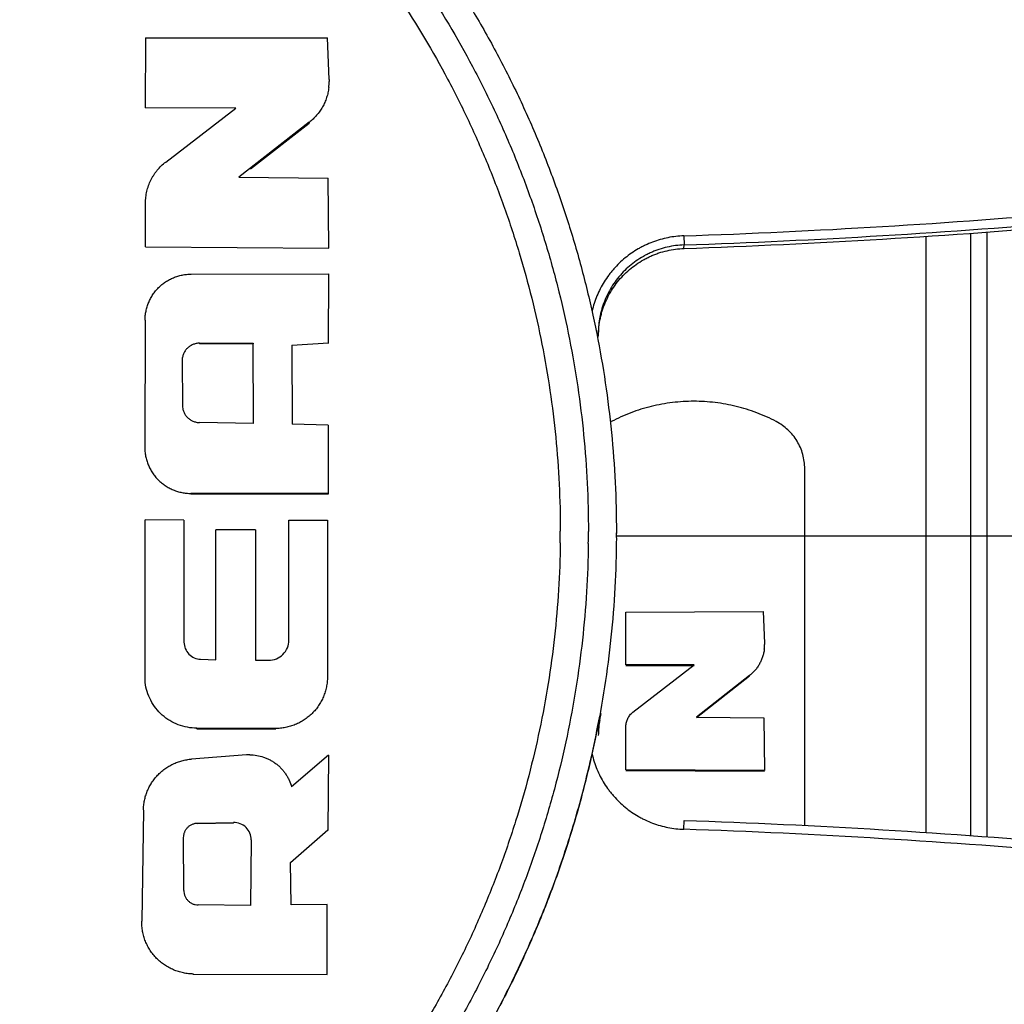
# Paper-space layout 'DRW0010_1_1' of a CAD drawing. Header units: millimetres. Extents: x 0 to 420, y 0 to 297.
# Tile 73 of 108: x 167.13 to 170.46, y 162.61 to 165.94. Entities that reach past the tile are written whole.
import ezdxf

# ---------------------------------------------------------------- set-up
doc = ezdxf.new("R2010")
doc.units = ezdxf.units.MM
doc.header["$LTSCALE"] = 23.1
doc.layers.get('0').update_dxf_attribs({"linetype": 'CONTINUOUS'})
doc.layers.add('COURBES', color=7, linetype='CONTINUOUS')
doc.layers.add('DIM_PILOTEES', color=7, linetype='CONTINUOUS')
doc.styles.get("Standard").update_dxf_attribs({"font": 'txt', "width": 0.7})
doc.dimstyles.new('DIMSTYLE_6', dxfattribs={"dimtxt": 2.5, "dimasz": 3.5, "dimexe": 2, "dimexo": 0, "dimtad": 1, "dimlfac": 3.333333, "dimdsep": 46, "dimtxsty": 'Standard', "dimblk": '_FILLED', "dimblk1": '_FILLED', "dimblk2": '_FILLED', "dimcen": 0.09, "dimazin": 2, "dimtp": 0.2, "dimtm": 0.2, "dimtfac": 1, "dimtofl": 0, "dimtmove": 0, "dimatfit": 3, "dimldrblk": '_FILLED', "dimfxl": 0, "dimtolj": 1, "dimarcsym": 0})

# ---------------------------------------------------------------- blocks, each defined once
blk = doc.blocks.new('_FILLED')
at = {"color": 0, "linetype": 'ByBlock'}
blk.add_solid([(0, 0), (-1, 0.14286), (-1, -0.14286)], dxfattribs=at)
blk = doc.blocks.new('*D13')
at = {"layer": 'DIM_PILOTEES', "color": 2, "linetype": 'Continuous'}
for p, q in [((157.3808, 157.7826), (157.3808, 165.2826)), ((157.3808, 165.2826), (157.3808, 155.6826)), ((157.3808, 144.6294), (157.3808, 155.6826)), ((149.4896, 153.5826), (159.3808, 153.5826)), ((157.3808, 153.5826), (157.3808, 144.6294))]:
    blk.add_line(p, q, dxfattribs=at)
at = {"layer": 'DIM_PILOTEES', "color": 2, "linetype": 'Continuous', "xscale": 3.5, "yscale": 3.5, "zscale": 3.5}
for p, rotation in [((157.3808, 157.7826), 270), ((157.3808, 153.5826), 90)]:
    blk.add_blockref('_FILLED', p, dxfattribs=dict(at, rotation=rotation))
at = {"layer": 'DIM_PILOTEES', "color": 2, "linetype": 'Continuous', "insert": (154.2558, 148.0222), "char_height": 2.5, "width": 5.089286, "attachment_point": 3, "rotation": 90, "line_spacing_factor": 0.9}
blk.add_mtext('{\\ftxt;\\W0.0001;\\H0.0001;\\~}{\\ftxt;\\W1.3571428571;\\H2.5; }{\\ftxt;\\W0.0001;\\H0.0001;\\~}', dxfattribs=at)

psp = doc.layouts.new('DRW0010_1_1')

# ---------------------------------------------------------------- linework, layer by layer
at = {"color": 7, "linetype": 'Continuous'}
for p, q in [((167.5566, 165.8787), (167.5561, 165.6421)), ((167.5566, 165.8787), (168.1716, 165.8794)), ((168.1775, 165.7384), (168.1716, 165.8794)), ((168.1773, 165.7383), (168.1775, 165.7314)), ((167.8623, 165.6416), (167.5561, 165.6421)), ((167.6251, 165.4589), (167.8623, 165.6416)), ((168.1101, 165.5933), (167.8725, 165.4081)), ((167.9114, 165.436), (168.1101, 165.5909)), ((168.1101, 165.5933), (168.1101, 165.5909)), ((167.8725, 165.4081), (168.1737, 165.4047)), ((168.1769, 165.1681), (168.1737, 165.4047)), ((167.5568, 165.1723), (167.5568, 165.3204)), ((169.3758, 165.2095), (169.3768, 165.1787)), ((170.1945, 163.1913), (170.1945, 165.2081)), ((170.3445, 165.2184), (170.3445, 163.1809)), ((170.3996, 165.2225), (170.3996, 163.1768)), ((167.5568, 165.1723), (168.1769, 165.1681)), ((169.3764, 165.1669), (169.3768, 165.1787)), ((167.7109, 165.08), (168.176, 165.0809)), ((168.1755, 164.8451), (168.176, 165.0809)), ((167.5554, 164.9248), (167.554, 164.4954)), ((167.7392, 164.8464), (167.7392, 164.844)), ((167.7392, 164.8464), (167.9202, 164.8463)), ((167.9202, 164.844), (167.7392, 164.844)), ((167.9222, 164.5755), (167.9202, 164.8463)), ((167.9202, 164.8463), (167.9202, 164.844)), ((168.0517, 164.8404), (168.1755, 164.8475)), ((168.0517, 164.8404), (168.052, 164.5731)), ((167.6807, 164.7877), (167.6816, 164.6365)), ((167.9222, 164.5755), (167.7394, 164.5782)), ((168.1744, 164.5697), (168.052, 164.5731)), ((168.1744, 164.5697), (168.1738, 164.336)), ((169.7846, 163.2151), (169.7846, 164.4223)), ((167.7104, 164.3386), (167.7104, 164.3362)), ((168.1738, 164.3384), (167.7104, 164.3386)), ((168.1738, 164.336), (167.7104, 164.3362)), ((167.5557, 163.6996), (167.5557, 164.249)), ((167.6869, 164.2488), (167.5557, 164.249)), ((167.6869, 164.2488), (167.6869, 163.8357)), ((168.0416, 163.8426), (168.0416, 164.2481)), ((168.0416, 164.2481), (168.1718, 164.2478)), ((168.1718, 164.2478), (168.1718, 163.7185)), ((167.7941, 163.7758), (167.7941, 164.2161)), ((167.9282, 164.2158), (167.7941, 164.2161)), ((167.9282, 164.2158), (167.9282, 163.7752)), ((169.1478, 164.2068), (169.1478, 164.2063)), ((169.148, 164.2068), (169.1478, 164.2035)), ((169.148, 164.2068), (169.148, 164.2035)), ((169.1799, 163.759), (169.1802, 163.9377)), ((169.1802, 163.9377), (169.6443, 163.9392)), ((169.6443, 163.9392), (169.6487, 163.8324)), ((169.6487, 163.8324), (169.6488, 163.8274)), ((167.7431, 163.778), (167.7941, 163.7758)), ((167.9282, 163.7752), (167.9729, 163.7748)), ((169.4108, 163.7589), (169.1799, 163.759)), ((169.1799, 163.7574), (169.4108, 163.7574)), ((169.2037, 163.5988), (169.4108, 163.7589)), ((169.5982, 163.7231), (169.4186, 163.5826)), ((169.4186, 163.5811), (169.5982, 163.7215)), ((169.5982, 163.7215), (169.5982, 163.7231)), ((169.0918, 163.574), (169.0918, 163.5858)), ((169.4186, 163.5826), (169.6458, 163.5805)), ((169.6458, 163.5805), (169.6483, 163.4018)), ((167.7299, 163.5426), (167.7298, 163.545)), ((167.9958, 163.5441), (167.7298, 163.545)), ((167.7299, 163.5426), (167.9958, 163.5417)), ((167.9958, 163.5417), (167.9958, 163.5441)), ((169.1804, 163.5159), (169.1804, 163.5518)), ((169.1803, 163.404), (169.1804, 163.5159)), ((167.8979, 163.4546), (167.7119, 163.4406)), ((168.1747, 163.4533), (168.0504, 163.347)), ((168.1747, 163.4533), (168.1726, 163.1989)), ((169.6483, 163.4018), (169.1803, 163.404)), ((169.1803, 163.4025), (169.6483, 163.4003)), ((167.5497, 163.2684), (167.5439, 162.8929)), ((167.7335, 163.2245), (167.8542, 163.2265)), ((167.7335, 163.2245), (167.7335, 163.2221)), ((167.8542, 163.2241), (167.7335, 163.2221)), ((167.8542, 163.2241), (167.8542, 163.2265)), ((169.3758, 163.2032), (169.3768, 163.2324)), ((167.6862, 162.9964), (167.6856, 163.1756)), ((168.047, 163.0905), (168.1726, 163.2013)), ((168.1726, 163.1989), (168.1726, 163.2013)), ((167.9138, 163.1672), (167.9116, 162.9457)), ((168.0492, 162.9478), (168.047, 163.0905)), ((167.9116, 162.9457), (167.7345, 162.9476)), ((168.1711, 162.9487), (168.0492, 162.9478)), ((168.171, 162.7121), (168.1711, 162.9487)), ((167.7192, 162.7117), (167.7192, 162.714)), ((167.7192, 162.714), (168.171, 162.7121))]:
    psp.add_line(p, q, dxfattribs=at)
for centre, radius, start, end in [((168.0005, 165.7311), 0.177, 353.3202, 0.0701), ((168.5225, 190.4651), 25.2701, 271.93521, 274.98446), ((168.5225, 190.4526), 25.3001, 271.93448, 274.97854), ((168.5225, 190.4644), 25.3001, 271.93521, 274.97853), ((165.7382, 164.2109), 3.2204, 359.3108, 359.9999), ((165.7393, 164.2096), 3.3141, 359.3108, 359.9999), ((165.7424, 164.2068), 3.4057, 359.7032, 359.9444), ((169.5217, 163.8273), 0.1271, 352.9815, 0.0493), ((165.6169, 164.2263), 3.5334, 347.4345, 349.5562), ((169.3866, 163.5322), 0.2995, 169.6798, 180.0162), ((169.3866, 163.5205), 0.2996, 169.7906, 179.9302), ((165.6781, 164.1927), 3.4701, 349.72, 350.074), ((167.9086, 163.3128), 0.1422, 89.7717, 94.3191), ((168.5225, 137.9467), 25.3001, 85.02147, 88.06479), ((168.5225, 137.9475), 25.2701, 85.01554, 88.06479)]:
    psp.add_arc(centre, radius, start, end, dxfattribs=at)
for points, knots in [([(165.698, 167.6557), (165.7544, 167.6557), (165.8673, 167.6529), (166.0363, 167.6403), (166.2044, 167.6195), (166.3713, 167.5905), (166.5366, 167.5535), (166.6999, 167.5084), (166.8608, 167.4553), (167.0188, 167.3944), (167.1737, 167.3258), (167.3249, 167.2496), (167.4723, 167.166), (167.6154, 167.0754), (167.7539, 166.9779), (167.8875, 166.8738), (168.0159, 166.7632), (168.1386, 166.6465), (168.2553, 166.5238), (168.3659, 166.3956), (168.4701, 166.262), (168.5676, 166.1235), (168.6583, 165.9805), (168.7418, 165.8331), (168.8181, 165.6819), (168.8868, 165.5272), (168.9477, 165.3692), (169.0007, 165.2083), (169.0458, 165.0451), (169.0829, 164.8799), (169.1119, 164.713), (169.1327, 164.545), (169.1453, 164.3761), (169.1481, 164.2632), (169.1481, 164.2068)], [0, 0, 0, 0, 0.031253, 0.062507, 0.093763, 0.125021, 0.156278, 0.187534, 0.218787, 0.250039, 0.281289, 0.312541, 0.343795, 0.37505, 0.406305, 0.437557, 0.468807, 0.500055, 0.531302, 0.56255, 0.593801, 0.625052, 0.656302, 0.68755, 0.718796, 0.750038, 0.78128, 0.812524, 0.843769, 0.875016, 0.906263, 0.937509, 0.968755, 1, 1, 1, 1]), ([(162.3431, 164.2701), (162.3441, 164.3247), (162.3488, 164.4337), (162.3638, 164.5968), (162.3867, 164.7589), (162.4175, 164.9198), (162.456, 165.079), (162.5022, 165.236), (162.547, 165.3649), (162.5867, 165.4666), (162.6183, 165.5421), (162.6518, 165.6168), (162.6988, 165.7153), (162.7621, 165.8362), (162.8451, 165.9774), (162.9347, 166.1144), (163.031, 166.247), (163.1335, 166.3747), (163.2241, 166.4768), (163.2994, 166.5557), (163.3574, 166.6135), (163.4168, 166.6699), (163.4978, 166.7431), (163.6024, 166.8308), (163.7328, 166.9298), (163.868, 167.0224), (164.0074, 167.1084), (164.1508, 167.1874), (164.2735, 167.2474), (164.3732, 167.2917), (164.4488, 167.3231), (164.5252, 167.3527), (164.628, 167.3895), (164.7581, 167.4308), (164.9164, 167.4728), (165.0766, 167.507), (165.2383, 167.5334), (165.401, 167.5519), (165.5373, 167.5608), (165.6464, 167.5638), (165.7283, 167.5641), (165.8101, 167.5623), (165.9192, 167.5573), (166.0552, 167.546), (166.2176, 167.5246), (166.3788, 167.4952), (166.5384, 167.4582), (166.6959, 167.4134), (166.8253, 167.3697), (166.9273, 167.331), (167.0284, 167.2898), (167.1528, 167.2336), (167.2986, 167.159), (167.4406, 167.0774), (167.5785, 166.9889), (167.712, 166.8939), (167.8406, 166.7926), (167.9642, 166.6851), (168.0823, 166.5716), (168.1947, 166.4525), (168.3366, 166.2866), (168.4985, 166.0665), (168.6384, 165.8317), (168.7361, 165.6366), (168.8022, 165.4867), (168.8608, 165.3338), (168.9118, 165.1782), (168.9551, 165.0203), (168.9908, 164.8605), (169.0187, 164.6991), (169.0387, 164.5366), (169.0508, 164.3733), (169.0535, 164.2641), (169.0535, 164.2096)], [0, 0, 0, 0, 0.015623, 0.031246, 0.046869, 0.062493, 0.078116, 0.093739, 0.10936, 0.117171, 0.124982, 0.132794, 0.140605, 0.156229, 0.171853, 0.187479, 0.203104, 0.218729, 0.234353, 0.242166, 0.249978, 0.257791, 0.265604, 0.281229, 0.296856, 0.312483, 0.328111, 0.343737, 0.359363, 0.367177, 0.37499, 0.382803, 0.390617, 0.406244, 0.421872, 0.437501, 0.45313, 0.468758, 0.484385, 0.492199, 0.500013, 0.507827, 0.51564, 0.531268, 0.546896, 0.562525, 0.578154, 0.593782, 0.609408, 0.617222, 0.625035, 0.640661, 0.656287, 0.671914, 0.687542, 0.703169, 0.718795, 0.73442, 0.750044, 0.765668, 0.781292, 0.812534, 0.843774, 0.859397, 0.875018, 0.890639, 0.906261, 0.921884, 0.937507, 0.953131, 0.968754, 0.984377, 1, 1, 1, 1]), ([(162.4379, 164.2697), (162.4389, 164.3227), (162.4435, 164.4287), (162.4581, 164.5871), (162.4803, 164.7447), (162.5102, 164.901), (162.5477, 165.0557), (162.5926, 165.2083), (162.6362, 165.3335), (162.6747, 165.4323), (162.7054, 165.5057), (162.7379, 165.5783), (162.7836, 165.674), (162.8451, 165.7915), (162.9257, 165.9287), (163.0129, 166.0619), (163.1064, 166.1906), (163.206, 166.3147), (163.294, 166.414), (163.3673, 166.4907), (163.4236, 166.5468), (163.4813, 166.6016), (163.56, 166.6727), (163.6616, 166.7579), (163.7884, 166.8542), (163.9197, 166.9442), (164.0552, 167.0277), (164.1946, 167.1045), (164.3137, 167.1628), (164.4107, 167.2059), (164.4841, 167.2364), (164.5583, 167.2651), (164.6582, 167.3009), (164.7846, 167.341), (164.9385, 167.3818), (165.0942, 167.415), (165.2513, 167.4407), (165.4094, 167.4587), (165.5418, 167.4673), (165.6478, 167.4702), (165.7274, 167.4705), (165.8069, 167.4688), (165.9129, 167.4639), (166.0451, 167.453), (166.2029, 167.4321), (166.3595, 167.4036), (166.5146, 167.3676), (166.6677, 167.3241), (166.7934, 167.2816), (166.8925, 167.244), (166.9908, 167.204), (167.1117, 167.1494), (167.2533, 167.0769), (167.3913, 166.9976), (167.5253, 166.9117), (167.655, 166.8193), (167.78, 166.7208), (167.9001, 166.6164), (168.0148, 166.5062), (168.1241, 166.3904), (168.2619, 166.2292), (168.4193, 166.0153), (168.5552, 165.7872), (168.6502, 165.5975), (168.7144, 165.4519), (168.7713, 165.3034), (168.8209, 165.1522), (168.863, 164.9987), (168.8977, 164.8434), (168.9248, 164.6866), (168.9442, 164.5287), (168.9559, 164.37), (168.9586, 164.2639), (168.9586, 164.2109)], [0, 0, 0, 0, 0.015623, 0.031246, 0.046869, 0.062493, 0.078116, 0.093739, 0.10936, 0.117171, 0.124982, 0.132794, 0.140605, 0.156229, 0.171853, 0.187479, 0.203104, 0.218729, 0.234353, 0.242166, 0.249978, 0.257791, 0.265604, 0.281229, 0.296856, 0.312483, 0.328111, 0.343737, 0.359363, 0.367177, 0.37499, 0.382803, 0.390617, 0.406244, 0.421872, 0.437501, 0.45313, 0.468758, 0.484385, 0.492199, 0.500013, 0.507827, 0.51564, 0.531268, 0.546896, 0.562525, 0.578154, 0.593782, 0.609408, 0.617222, 0.625035, 0.640661, 0.656287, 0.671914, 0.687542, 0.703169, 0.718795, 0.73442, 0.750044, 0.765668, 0.781292, 0.812534, 0.843774, 0.859397, 0.875018, 0.890639, 0.906261, 0.921884, 0.937507, 0.953131, 0.968754, 0.984377, 1, 1, 1, 1]), ([(168.1763, 165.7106), (168.1756, 165.7048), (168.1742, 165.6963), (168.1714, 165.685), (168.1681, 165.674), (168.164, 165.6632), (168.1591, 165.6528), (168.1536, 165.6426), (168.1459, 165.6304), (168.1352, 165.6168), (168.1233, 165.6042), (168.1146, 165.5967), (168.11, 165.5932)], [0, 0, 0, 0, 0.125289, 0.187915, 0.250488, 0.375481, 0.437971, 0.500459, 0.625439, 0.750478, 0.875404, 1, 1, 1, 1]), ([(167.5568, 165.3204), (167.5568, 165.327), (167.5576, 165.3404), (167.561, 165.3601), (167.5667, 165.3793), (167.5732, 165.3947), (167.5794, 165.4064), (167.5846, 165.415), (167.5902, 165.4232), (167.5984, 165.4338), (167.6097, 165.4461), (167.6197, 165.4548), (167.625, 165.4589)], [0, 0, 0, 0, 0.124936, 0.25014, 0.375286, 0.50024, 0.562716, 0.625204, 0.68773, 0.750292, 0.875319, 1, 1, 1, 1]), ([(169.3758, 165.2095), (169.3669, 165.2092), (169.3489, 165.2078), (169.3223, 165.2036), (169.2961, 165.1973), (169.2705, 165.1888), (169.2498, 165.18), (169.2337, 165.172), (169.218, 165.1634), (169.199, 165.1513), (169.1774, 165.1351), (169.1573, 165.1171), (169.1418, 165.1009), (169.1302, 165.0872), (169.1192, 165.073), (169.1066, 165.0544), (169.0933, 165.0309), (169.0819, 165.0065), (169.0726, 164.9812), (169.0677, 164.9639), (169.0657, 164.9551)], [0, 0, 0, 0, 0.062509, 0.125021, 0.187533, 0.250039, 0.312535, 0.343787, 0.37504, 0.437541, 0.500048, 0.562553, 0.625048, 0.656298, 0.687548, 0.75004, 0.812538, 0.875035, 0.937523, 1, 1, 1, 1]), ([(169.3768, 165.1787), (169.3672, 165.1784), (169.3481, 165.1768), (169.3197, 165.1717), (169.2965, 165.1652), (169.2784, 165.1587), (169.2651, 165.1532), (169.2521, 165.147), (169.2351, 165.138), (169.2148, 165.1251), (169.192, 165.1075), (169.1709, 165.0877), (169.1519, 165.0661), (169.135, 165.0427), (169.1205, 165.0177), (169.1104, 164.9959), (169.1037, 164.9779), (169.0992, 164.9642), (169.0955, 164.9503), (169.0914, 164.9315), (169.0879, 164.9077), (169.087, 164.8885), (169.087, 164.8789)], [0, 0, 0, 0, 0.062508, 0.12502, 0.187529, 0.218789, 0.250046, 0.281301, 0.312555, 0.375054, 0.437561, 0.500062, 0.562551, 0.625039, 0.687536, 0.750032, 0.781285, 0.812534, 0.843781, 0.875028, 0.93751, 1, 1, 1, 1]), ([(169.087, 164.8668), (169.087, 164.8764), (169.0879, 164.8956), (169.0913, 164.9194), (169.0954, 164.9382), (169.0991, 164.9521), (169.1035, 164.9658), (169.1103, 164.9838), (169.1204, 165.0056), (169.1349, 165.0306), (169.1517, 165.054), (169.1707, 165.0757), (169.1917, 165.0955), (169.2145, 165.1132), (169.2349, 165.126), (169.2518, 165.1351), (169.2648, 165.1413), (169.2781, 165.1468), (169.2962, 165.1533), (169.3194, 165.1598), (169.3477, 165.165), (169.3669, 165.1666), (169.3765, 165.1669)], [0, 0, 0, 0, 0.062491, 0.124973, 0.156219, 0.187466, 0.218715, 0.249968, 0.312464, 0.374961, 0.437449, 0.499938, 0.562439, 0.624946, 0.687445, 0.7187, 0.749954, 0.781211, 0.812471, 0.87498, 0.937492, 1, 1, 1, 1]), ([(167.5554, 164.9248), (167.5554, 164.9299), (167.556, 164.94), (167.5583, 164.9551), (167.5621, 164.9699), (167.5673, 164.9843), (167.5728, 164.9958), (167.5778, 165.0046), (167.5832, 165.0132), (167.5907, 165.0234), (167.5993, 165.0328), (167.6066, 165.0398), (167.6124, 165.0448), (167.6184, 165.0494), (167.6267, 165.0552), (167.6377, 165.0617), (167.6515, 165.0682), (167.6658, 165.0734), (167.6806, 165.0771), (167.6957, 165.0795), (167.7059, 165.08), (167.7109, 165.08)], [0, 0, 0, 0, 0.06244, 0.125028, 0.187668, 0.250239, 0.312724, 0.343954, 0.37518, 0.43763, 0.500102, 0.531345, 0.56258, 0.593805, 0.625021, 0.687445, 0.749927, 0.812491, 0.875098, 0.93763, 1, 1, 1, 1]), ([(167.7391, 164.8464), (167.7353, 164.8464), (167.7276, 164.8456), (167.7184, 164.8427), (167.7114, 164.8394), (167.7049, 164.8355), (167.6989, 164.8306), (167.6938, 164.8249), (167.6904, 164.8203), (167.6875, 164.8153), (167.685, 164.8101), (167.6831, 164.8047), (167.6817, 164.7991), (167.6808, 164.7934), (167.6806, 164.7895), (167.6806, 164.7876)], [0, 0, 0, 0, 0.124595, 0.249774, 0.312409, 0.374953, 0.499593, 0.561941, 0.62437, 0.686927, 0.74961, 0.812375, 0.875095, 0.937656, 1, 1, 1, 1]), ([(167.6815, 164.6365), (167.6815, 164.6327), (167.6821, 164.6271), (167.6841, 164.6197), (167.686, 164.6144), (167.6884, 164.6092), (167.6913, 164.6043), (167.6947, 164.5998), (167.6985, 164.5955), (167.7027, 164.5917), (167.7072, 164.5883), (167.7121, 164.5854), (167.7189, 164.5821), (167.728, 164.5792), (167.7355, 164.5783), (167.7393, 164.5782)], [0, 0, 0, 0, 0.124591, 0.187289, 0.250067, 0.312793, 0.375408, 0.437902, 0.500311, 0.56272, 0.625204, 0.687784, 0.750443, 0.87559, 1, 1, 1, 1]), ([(169.4095, 164.6502), (169.3974, 164.6502), (169.3733, 164.6495), (169.3252, 164.6451), (169.2657, 164.6341), (169.208, 164.6162), (169.1633, 164.5978), (169.1416, 164.5872), (169.1309, 164.5816)], [0, 0, 0, 0, 0.124988, 0.249995, 0.499955, 0.749937, 0.874971, 1, 1, 1, 1]), ([(169.6881, 164.5817), (169.6774, 164.5873), (169.6557, 164.5978), (169.6111, 164.6162), (169.5533, 164.6342), (169.4938, 164.6451), (169.4457, 164.6495), (169.4216, 164.6502), (169.4095, 164.6502)], [0, 0, 0, 0, 0.125029, 0.250063, 0.500045, 0.750006, 0.875012, 1, 1, 1, 1]), ([(169.7846, 164.4223), (169.7846, 164.4304), (169.7834, 164.4468), (169.7784, 164.4708), (169.7703, 164.4939), (169.7591, 164.5157), (169.7449, 164.5358), (169.7282, 164.5537), (169.7093, 164.5693), (169.6954, 164.5779), (169.6881, 164.5817)], [0, 0, 0, 0, 0.124997, 0.250019, 0.375022, 0.499962, 0.624908, 0.749927, 0.874972, 1, 1, 1, 1]), ([(167.554, 164.4954), (167.554, 164.4903), (167.5545, 164.48), (167.5568, 164.4648), (167.5606, 164.4499), (167.5658, 164.4353), (167.5723, 164.4214), (167.5788, 164.4104), (167.5847, 164.402), (167.591, 164.3939), (167.5996, 164.3843), (167.6091, 164.3757), (167.6172, 164.3694), (167.6256, 164.3635), (167.6366, 164.357), (167.6505, 164.3504), (167.665, 164.3452), (167.6799, 164.3414), (167.6951, 164.3391), (167.7053, 164.3386), (167.7104, 164.3386)], [0, 0, 0, 0, 0.062358, 0.124906, 0.187544, 0.250146, 0.312684, 0.375185, 0.406448, 0.437721, 0.500262, 0.562787, 0.59404, 0.625278, 0.687727, 0.750207, 0.812747, 0.875303, 0.937753, 1, 1, 1, 1]), ([(169.0532, 164.1697), (169.0526, 164.115), (169.0485, 164.0057), (169.0345, 163.8422), (169.0125, 163.6796), (168.9826, 163.5183), (168.9449, 163.3586), (168.8995, 163.2009), (168.8552, 163.0716), (168.8161, 162.9695), (168.7848, 162.8936), (168.7517, 162.8186), (168.7051, 162.7197), (168.6423, 162.5982), (168.5599, 162.4563), (168.4708, 162.3185), (168.375, 162.1853), (168.2729, 162.0568), (168.1826, 161.9541), (168.1075, 161.8746), (168.0497, 161.8164), (167.9904, 161.7597), (167.9096, 161.686), (167.8052, 161.5976), (167.6749, 161.4978), (167.5399, 161.4045), (167.4006, 161.3178), (167.2572, 161.238), (167.1346, 161.1774), (167.0348, 161.1326), (166.9339, 161.0902), (166.8059, 161.042), (166.6497, 160.9917), (166.4912, 160.9491), (166.3308, 160.9143), (166.1689, 160.8873), (166.0059, 160.8682), (165.8694, 160.8589), (165.7601, 160.8555), (165.6507, 160.8548), (165.514, 160.859), (165.3504, 160.8721), (165.1876, 160.8931), (165.026, 160.922), (164.8661, 160.9588), (164.7081, 161.0032), (164.5525, 161.0554), (164.3996, 161.1151), (164.2499, 161.1823), (164.1036, 161.2567), (163.9612, 161.3382), (163.8228, 161.4266), (163.6889, 161.5215), (163.5599, 161.6228), (163.4359, 161.7303), (163.3173, 161.8438), (163.2045, 161.963), (163.0622, 162.1291), (162.8996, 162.3494), (162.7592, 162.5844), (162.6611, 162.7799), (162.5727, 162.98), (162.4809, 163.2379), (162.4147, 163.5035), (162.3774, 163.719), (162.3573, 163.8819), (162.3452, 164.0455), (162.3425, 164.1549), (162.3425, 164.2096)], [0, 0, 0, 0, 0.015623, 0.031246, 0.04687, 0.062494, 0.078118, 0.093741, 0.109363, 0.117174, 0.124985, 0.132797, 0.140609, 0.156232, 0.171857, 0.187483, 0.203109, 0.218734, 0.234359, 0.242171, 0.249984, 0.257797, 0.265609, 0.281235, 0.296862, 0.31249, 0.328118, 0.343745, 0.359371, 0.367185, 0.374998, 0.390624, 0.406252, 0.42188, 0.437509, 0.453139, 0.468767, 0.484395, 0.492209, 0.500023, 0.515649, 0.531277, 0.546906, 0.562535, 0.578164, 0.593793, 0.60942, 0.625045, 0.640671, 0.656298, 0.671925, 0.687553, 0.703181, 0.718808, 0.734433, 0.750057, 0.765681, 0.781306, 0.812548, 0.843789, 0.859412, 0.875034, 0.906268, 0.937506, 0.95313, 0.968754, 0.984377, 1, 1, 1, 1]), ([(168.9583, 164.1721), (168.9577, 164.119), (168.9538, 164.0128), (168.9401, 163.8539), (168.9187, 163.6959), (168.8897, 163.5391), (168.8531, 163.384), (168.8089, 163.2307), (168.766, 163.105), (168.7279, 163.0058), (168.6975, 162.9321), (168.6654, 162.8592), (168.6201, 162.7631), (168.559, 162.6451), (168.479, 162.5072), (168.3923, 162.3733), (168.2993, 162.2438), (168.2, 162.119), (168.1124, 162.0191), (168.0393, 161.9419), (167.9832, 161.8854), (167.9256, 161.8302), (167.8471, 161.7586), (167.7456, 161.6728), (167.619, 161.5758), (167.4879, 161.4851), (167.3524, 161.4008), (167.2131, 161.3233), (167.0939, 161.2644), (166.997, 161.2209), (166.899, 161.1797), (166.7746, 161.1329), (166.6228, 161.084), (166.4688, 161.0426), (166.3129, 161.0088), (166.1556, 160.9825), (165.9972, 160.9639), (165.8646, 160.9549), (165.7583, 160.9516), (165.6521, 160.9509), (165.5192, 160.955), (165.3602, 160.9677), (165.2021, 160.9882), (165.045, 161.0163), (164.8896, 161.052), (164.7361, 161.0952), (164.5848, 161.1459), (164.4363, 161.2039), (164.2908, 161.2692), (164.1487, 161.3415), (164.0103, 161.4207), (163.8758, 161.5065), (163.7458, 161.5988), (163.6203, 161.6973), (163.4998, 161.8017), (163.3846, 161.912), (163.275, 162.0278), (163.1367, 162.1892), (162.9788, 162.4033), (162.8423, 162.6317), (162.747, 162.8217), (162.6611, 163.016), (162.5719, 163.2667), (162.5076, 163.5248), (162.4713, 163.7342), (162.4518, 163.8925), (162.44, 164.0515), (162.4374, 164.1577), (162.4374, 164.2109)], [0, 0, 0, 0, 0.015623, 0.031246, 0.04687, 0.062494, 0.078118, 0.093741, 0.109363, 0.117174, 0.124985, 0.132797, 0.140609, 0.156232, 0.171857, 0.187483, 0.203109, 0.218734, 0.234359, 0.242171, 0.249984, 0.257797, 0.265609, 0.281235, 0.296862, 0.31249, 0.328118, 0.343745, 0.359371, 0.367185, 0.374998, 0.390624, 0.406252, 0.42188, 0.437509, 0.453139, 0.468767, 0.484395, 0.492209, 0.500023, 0.515649, 0.531277, 0.546906, 0.562535, 0.578164, 0.593793, 0.60942, 0.625045, 0.640671, 0.656298, 0.671925, 0.687553, 0.703181, 0.718808, 0.734433, 0.750057, 0.765681, 0.781306, 0.812548, 0.843789, 0.859412, 0.875034, 0.906268, 0.937506, 0.95313, 0.968754, 0.984377, 1, 1, 1, 1]), ([(169.148, 164.1891), (169.1477, 164.1329), (169.1443, 164.0204), (169.131, 163.8521), (169.1095, 163.6847), (169.0798, 163.5185), (169.0421, 163.354), (168.9965, 163.1915), (168.9519, 163.0581), (168.9123, 162.9528), (168.8701, 162.8485), (168.8126, 162.7202), (168.7105, 162.5196), (168.5648, 162.2786), (168.3964, 162.0529), (168.249, 161.8828), (168.1323, 161.7608), (168.0097, 161.6448), (167.8388, 161.4983), (167.6121, 161.3311), (167.3703, 161.1867), (167.1691, 161.0857), (166.9633, 160.9947), (166.6979, 160.9003), (166.4245, 160.8322), (166.2027, 160.7938), (166.0352, 160.7732), (165.8668, 160.7607), (165.7542, 160.7579), (165.698, 160.7579)], [0, 0, 0, 0, 0.031249, 0.062498, 0.093748, 0.124998, 0.156248, 0.187497, 0.218743, 0.234367, 0.249991, 0.281237, 0.312486, 0.374973, 0.437463, 0.468715, 0.499965, 0.531216, 0.56247, 0.624965, 0.687462, 0.718717, 0.749972, 0.812464, 0.874966, 0.906227, 0.937486, 0.968744, 1, 1, 1, 1]), ([(167.9729, 163.7748), (167.9818, 163.7748), (167.9997, 163.7783), (168.0226, 163.7931), (168.0378, 163.8159), (168.0415, 163.8338), (168.0416, 163.8426)], [0, 0, 0, 0, 0.249689, 0.499508, 0.749611, 1, 1, 1, 1]), ([(167.6869, 163.8357), (167.687, 163.8284), (167.6901, 163.8136), (167.7025, 163.7946), (167.7211, 163.7818), (167.7357, 163.7783), (167.7431, 163.778)], [0, 0, 0, 0, 0.250246, 0.500386, 0.750305, 1, 1, 1, 1]), ([(169.6479, 163.8118), (169.6473, 163.8075), (169.6459, 163.7989), (169.6424, 163.7863), (169.6377, 163.7741), (169.6319, 163.7625), (169.625, 163.7514), (169.6171, 163.741), (169.6082, 163.7315), (169.6016, 163.7258), (169.5982, 163.7231)], [0, 0, 0, 0, 0.124924, 0.24992, 0.374979, 0.500054, 0.625088, 0.750053, 0.87498, 1, 1, 1, 1]), ([(168.1717, 163.7185), (168.1717, 163.7128), (168.171, 163.7014), (168.1684, 163.6843), (168.1641, 163.6676), (168.1582, 163.6514), (168.1508, 163.6359), (168.1434, 163.6236), (168.1368, 163.6142), (168.1297, 163.6052), (168.12, 163.5946), (168.1093, 163.585), (168.1002, 163.578), (168.0908, 163.5715), (168.0785, 163.5642), (168.0629, 163.557), (168.0467, 163.5513), (168.03, 163.5471), (168.013, 163.5446), (168.0015, 163.5441), (167.9958, 163.5441)], [0, 0, 0, 0, 0.062459, 0.125085, 0.187775, 0.250413, 0.312974, 0.375481, 0.406739, 0.438002, 0.500515, 0.563007, 0.594244, 0.625466, 0.687876, 0.750309, 0.812796, 0.87531, 0.937741, 1, 1, 1, 1]), ([(167.7298, 163.545), (167.7087, 163.545), (167.6663, 163.5532), (167.6109, 163.5864), (167.5714, 163.6374), (167.5582, 163.6787), (167.5557, 163.6996)], [0, 0, 0, 0, 0.249711, 0.499611, 0.749731, 1, 1, 1, 1]), ([(169.1804, 163.5518), (169.1804, 163.554), (169.1807, 163.5585), (169.1819, 163.5652), (169.1839, 163.5717), (169.1866, 163.578), (169.1899, 163.5839), (169.1939, 163.5894), (169.1985, 163.5944), (169.2019, 163.5974), (169.2037, 163.5988)], [0, 0, 0, 0, 0.124981, 0.249913, 0.37491, 0.499971, 0.625035, 0.750041, 0.874989, 1, 1, 1, 1]), ([(167.5497, 163.2685), (167.5497, 163.2739), (167.5505, 163.2847), (167.5531, 163.3007), (167.5571, 163.3165), (167.5626, 163.3318), (167.5693, 163.3466), (167.5761, 163.3583), (167.5821, 163.3673), (167.5886, 163.3759), (167.5974, 163.3862), (167.6071, 163.3956), (167.6154, 163.4025), (167.624, 163.4091), (167.6353, 163.4165), (167.6496, 163.4241), (167.6646, 163.4304), (167.68, 163.4353), (167.6959, 163.4388), (167.7066, 163.4402), (167.7119, 163.4406)], [0, 0, 0, 0, 0.062422, 0.125006, 0.187668, 0.25029, 0.312836, 0.375332, 0.406586, 0.437848, 0.500371, 0.562881, 0.594128, 0.625361, 0.687793, 0.750246, 0.812749, 0.875275, 0.937721, 1, 1, 1, 1]), ([(167.9091, 163.4551), (167.917, 163.455), (167.9329, 163.4536), (167.9523, 163.4488), (167.9672, 163.4431), (167.9779, 163.4379), (167.9882, 163.4319), (167.998, 163.425), (168.0072, 163.4174), (168.0157, 163.409), (168.0235, 163.4), (168.0306, 163.3903), (168.0369, 163.3801), (168.0441, 163.3659), (168.0483, 163.3547), (168.0504, 163.347)], [0, 0, 0, 0, 0.124592, 0.24957, 0.312107, 0.374607, 0.43707, 0.499511, 0.561966, 0.624475, 0.687054, 0.749705, 0.812406, 0.875087, 1, 1, 1, 1]), ([(168.3159, 161.9603), (168.3619, 162.0138), (168.4283, 162.0961), (168.5117, 162.2097), (168.5916, 162.3259), (168.6846, 162.4756), (168.7849, 162.6618), (168.8738, 162.8538), (168.9507, 163.0508), (169.0047, 163.2186), (169.0417, 163.3546), (169.058, 163.4232), (169.0657, 163.4576)], [0, 0, 0, 0, 0.125005, 0.187511, 0.250015, 0.375008, 0.500007, 0.62501, 0.750011, 0.875002, 0.937502, 1, 1, 1, 1]), ([(169.0657, 163.4576), (169.0677, 163.4488), (169.0726, 163.4315), (169.0819, 163.4062), (169.0933, 163.3817), (169.1066, 163.3583), (169.1192, 163.3397), (169.1302, 163.3255), (169.1418, 163.3118), (169.1573, 163.2955), (169.1774, 163.2776), (169.199, 163.2613), (169.218, 163.2493), (169.2337, 163.2406), (169.2498, 163.2326), (169.2705, 163.2239), (169.2961, 163.2154), (169.3223, 163.209), (169.3489, 163.2048), (169.3669, 163.2035), (169.3758, 163.2032)], [0, 0, 0, 0, 0.062477, 0.124965, 0.187462, 0.24996, 0.312452, 0.343702, 0.374952, 0.437447, 0.499952, 0.562459, 0.62496, 0.656213, 0.687465, 0.749961, 0.812467, 0.874979, 0.937491, 1, 1, 1, 1]), ([(167.6856, 163.1756), (167.6856, 163.1787), (167.6861, 163.1835), (167.6876, 163.1896), (167.6892, 163.1941), (167.6912, 163.1984), (167.6936, 163.2025), (167.6964, 163.2064), (167.6995, 163.2099), (167.703, 163.2131), (167.7068, 163.216), (167.7108, 163.2185), (167.7151, 163.2206), (167.7196, 163.2222), (167.7257, 163.2239), (167.7304, 163.2244), (167.7335, 163.2245)], [0, 0, 0, 0, 0.124381, 0.187062, 0.24985, 0.312621, 0.375281, 0.437851, 0.500377, 0.562889, 0.625421, 0.688018, 0.750695, 0.813368, 0.875916, 1, 1, 1, 1]), ([(167.9137, 163.1672), (167.9138, 163.175), (167.9108, 163.1907), (167.8976, 163.2106), (167.8775, 163.2236), (167.8619, 163.2266), (167.8541, 163.2265)], [0, 0, 0, 0, 0.250359, 0.500488, 0.750316, 1, 1, 1, 1]), ([(167.6861, 162.9964), (167.6861, 162.9932), (167.6866, 162.9885), (167.6882, 162.9823), (167.6898, 162.9779), (167.6919, 162.9735), (167.6951, 162.9681), (167.6992, 162.9631), (167.7038, 162.9588), (167.7076, 162.956), (167.7117, 162.9535), (167.716, 162.9514), (167.7205, 162.9498), (167.7266, 162.9482), (167.7313, 162.9477), (167.7345, 162.9476)], [0, 0, 0, 0, 0.124422, 0.18712, 0.249935, 0.312733, 0.375406, 0.500301, 0.562759, 0.625239, 0.687812, 0.750501, 0.813209, 0.875806, 1, 1, 1, 1]), ([(167.7192, 162.714), (167.7134, 162.7141), (167.7018, 162.7147), (167.6846, 162.7174), (167.6678, 162.7218), (167.6514, 162.7278), (167.6357, 162.7354), (167.6233, 162.7429), (167.6139, 162.7496), (167.6048, 162.7568), (167.5941, 162.7667), (167.5826, 162.7797), (167.5724, 162.7938), (167.5637, 162.8089), (167.5564, 162.8247), (167.5507, 162.8412), (167.5467, 162.8582), (167.5443, 162.8755), (167.5438, 162.8871), (167.5439, 162.8929)], [0, 0, 0, 0, 0.062295, 0.124769, 0.187333, 0.24987, 0.31234, 0.374767, 0.405991, 0.437226, 0.499716, 0.562228, 0.624723, 0.687201, 0.74972, 0.812314, 0.874969, 0.937565, 1, 1, 1, 1])]:
    psp.add_open_spline(points, degree=3, knots=knots, dxfattribs=at)
at = {"layer": 'COURBES', "color": 4, "linetype": 'Continuous'}
psp.add_line((170.7181, 164.1938), (169.1478, 164.1938), dxfattribs=at)

# ---------------------------------------------------------------- dimensions: what is measured, and where the dimension line sits
at = {"layer": 'DIM_PILOTEES', "color": 2, "linetype": 'Continuous'}
dim = psp.add_linear_dim(base=(157.3808, 153.5826), p1=(171.5272, 157.7826), p2=(149.4896, 153.5826), angle=270, text='{\\ftxt;\\W0.0001;\\H0.0001;\\~}{\\ftxt;\\W1.3571428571;\\H2.5; }{\\ftxt;\\W0.0001;\\H0.0001;\\~}', dimstyle='DIMSTYLE_6', dxfattribs=at)
dim.commit()
dim.dimension.update_dxf_attribs({"geometry": '*D13', "text_midpoint": (157.3808, 145.9687), "dimtype": 160})

doc.saveas('drawing.dxf')
